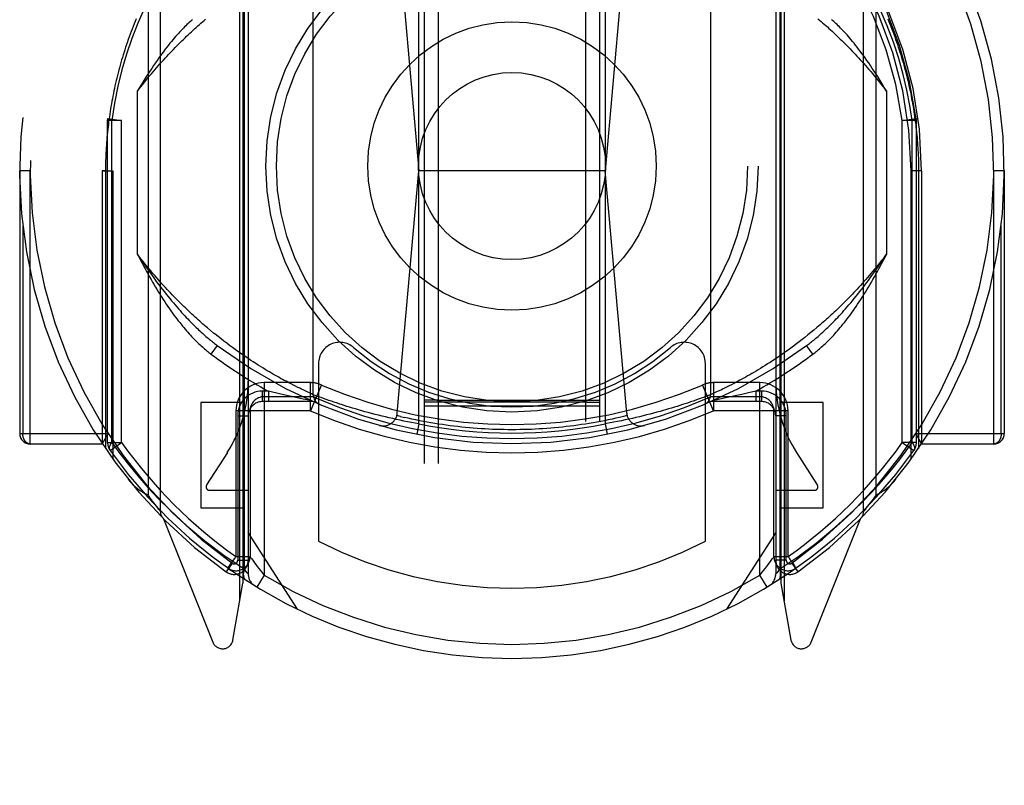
# Model space of a CAD drawing. Header units: inches. Extents: x 0 to 253, y 0 to 164.
# Tile 26 of 97: x 81.43 to 82.83, y 49.44 to 50.53. Entities that reach past the tile are written whole.
import ezdxf

# ---------------------------------------------------------------- set-up
doc = ezdxf.new("R2010")
doc.units = ezdxf.units.IN
doc.header["$LTSCALE"] = 13.939812
doc.header["$MEASUREMENT"] = 0
doc.linetypes.add('HIDDEN', pattern=[0.2, 0.1, -0.1])
doc.layers.add('RIGHTHAND_DOOR_ASSEMBLY', color=7, linetype='CONTINUOUS')

msp = doc.modelspace()

# ---------------------------------------------------------------- linework, layer by layer
at = {"layer": 'RIGHTHAND_DOOR_ASSEMBLY', "color": 8, "linetype": 'HIDDEN'}
for p, q in [((82.0038, 79.1721), (82.0038, 47.1704)), ((82.0238, 79.1722), (82.0238, 47.1704)), ((82.2338, 47.1704), (82.2338, 79.1722)), ((82.2538, 47.1704), (82.2538, 79.1721)), ((81.6288, 50.7982), (81.6288, 49.8307)), ((82.6288, 49.8307), (82.6288, 50.7982)), ((81.6113, 50.7751), (81.6113, 49.8538)), ((82.6464, 49.8538), (82.6464, 50.7751)), ((81.7419, 49.7033), (81.7419, 50.7367)), ((81.7463, 50.7444), (81.7463, 49.7282)), ((81.7538, 50.7445), (81.7538, 49.7415)), ((82.5038, 50.7445), (82.5038, 49.7415)), ((82.5113, 50.7444), (82.5113, 49.7282)), ((82.5157, 50.7367), (82.5157, 49.7033)), ((81.748, 50.7346), (81.748, 49.7488)), ((82.5097, 50.7347), (82.5097, 49.7487)), ((81.9963, 49.9549), (81.9963, 50.669)), ((82.2613, 50.669), (82.2613, 49.9549)), ((81.9662, 50.6537), (81.9963, 50.3144)), ((82.2915, 50.6537), (82.2613, 50.3144)), ((81.8463, 49.9963), (81.8463, 50.6275)), ((82.4113, 50.6275), (82.4113, 49.9963)), ((81.5963, 50.196), (81.5963, 50.4278)), ((82.6613, 50.4278), (82.6613, 50.196)), ((81.5538, 50.3861), (81.554, 50.3888)), ((81.5738, 50.3861), (81.5538, 50.3861)), ((81.5538, 49.9285), (81.5538, 50.3861)), ((81.554, 50.3888), (81.5738, 50.3861)), ((81.5597, 49.9285), (81.5597, 50.3861)), ((81.5738, 49.9285), (81.5738, 50.3862)), ((82.6838, 50.3861), (82.7036, 50.3888)), ((82.7038, 50.3861), (82.6838, 50.3861)), ((82.6838, 49.9285), (82.6838, 50.3861)), ((82.698, 49.9285), (82.698, 50.3862)), ((82.7038, 50.3861), (82.7036, 50.3888)), ((82.7038, 49.9285), (82.7038, 50.3861)), ((81.4438, 50.3144), (81.4288, 50.3144)), ((81.4288, 50.3144), (81.4288, 49.9412)), ((81.4438, 49.9262), (81.4438, 50.3144)), ((81.5463, 50.3144), (81.5613, 50.3144)), ((81.5507, 50.3144), (81.5463, 50.3144)), ((81.5463, 50.3144), (81.5463, 49.9262)), ((81.5507, 50.3144), (81.5507, 49.9197)), ((81.5613, 50.3144), (81.5613, 49.9046)), ((81.9657, 49.9703), (81.9963, 50.3144)), ((82.2613, 50.3144), (81.9963, 50.3144)), ((82.2919, 49.9703), (82.2613, 50.3144)), ((82.7113, 50.3144), (82.6963, 50.3144)), ((82.6963, 49.9046), (82.6963, 50.3144)), ((82.7113, 50.3144), (82.7069, 50.3144)), ((82.7069, 50.3144), (82.7069, 49.9197)), ((82.7113, 50.3144), (82.7113, 49.9262)), ((82.8288, 50.3144), (82.8138, 50.3144)), ((82.8138, 49.9262), (82.8138, 50.3144)), ((82.8288, 50.3144), (82.8288, 49.9412)), ((81.4332, 50.2361), (81.4332, 49.9412)), ((82.8244, 49.9412), (82.8244, 50.2361)), ((81.7046, 50.084), (81.7003, 50.0876)), ((81.7151, 50.0757), (81.7109, 50.079)), ((82.5496, 50.0813), (82.5454, 50.0779)), ((82.5538, 50.0847), (82.5496, 50.0813)), ((82.5581, 50.0882), (82.5538, 50.0847)), ((82.5624, 50.0918), (82.5581, 50.0882)), ((81.7098, 50.0662), (81.7008, 50.0542)), ((81.7192, 50.0725), (81.7151, 50.0757)), ((81.7233, 50.0694), (81.7192, 50.0725)), ((81.7273, 50.0664), (81.7233, 50.0694)), ((81.7312, 50.0635), (81.7273, 50.0664)), ((82.5292, 50.0655), (82.5253, 50.0626)), ((82.5332, 50.0685), (82.5292, 50.0655)), ((82.5372, 50.0715), (82.5332, 50.0685)), ((82.5413, 50.0747), (82.5372, 50.0715)), ((82.5454, 50.0779), (82.5413, 50.0747)), ((82.5568, 50.0542), (82.5478, 50.0662)), ((81.7351, 50.0606), (81.7312, 50.0635)), ((81.739, 50.0579), (81.7351, 50.0606)), ((81.7428, 50.0552), (81.739, 50.0579)), ((81.7465, 50.0526), (81.7428, 50.0552)), ((81.7502, 50.0501), (81.7465, 50.0526)), ((81.7539, 50.0476), (81.7502, 50.0501)), ((82.5101, 50.0518), (82.5064, 50.0493)), ((82.5138, 50.0544), (82.5101, 50.0518)), ((82.5176, 50.0571), (82.5138, 50.0544)), ((82.5214, 50.0598), (82.5176, 50.0571)), ((82.5253, 50.0626), (82.5214, 50.0598)), ((81.7574, 50.0452), (81.7539, 50.0476)), ((81.761, 50.0429), (81.7574, 50.0452)), ((81.7644, 50.0407), (81.761, 50.0429)), ((81.7678, 50.0385), (81.7644, 50.0407)), ((81.7712, 50.0364), (81.7678, 50.0385)), ((81.7745, 50.0344), (81.7712, 50.0364)), ((81.8538, 50.0408), (81.8538, 49.7882)), ((82.4038, 49.7882), (82.4038, 50.0408)), ((82.4889, 50.0379), (82.4855, 50.0358)), ((82.4922, 50.0401), (82.4889, 50.0379)), ((82.4957, 50.0423), (82.4922, 50.0401)), ((82.4992, 50.0446), (82.4957, 50.0423)), ((82.5028, 50.0469), (82.4992, 50.0446)), ((82.5064, 50.0493), (82.5028, 50.0469)), ((81.7777, 50.0324), (81.7745, 50.0344)), ((81.7808, 50.0305), (81.7777, 50.0324)), ((81.7839, 50.0287), (81.7808, 50.0305)), ((81.787, 50.0269), (81.7839, 50.0287)), ((81.7899, 50.0252), (81.787, 50.0269)), ((81.7971, 50.0211), (81.7943, 50.0227)), ((82.4639, 50.023), (82.4611, 50.0214)), ((82.4668, 50.0247), (82.4639, 50.023)), ((82.4698, 50.0264), (82.4668, 50.0247)), ((82.4728, 50.0281), (82.4698, 50.0264)), ((82.4759, 50.03), (82.4728, 50.0281)), ((82.479, 50.0319), (82.4759, 50.03)), ((82.4823, 50.0338), (82.479, 50.0319)), ((82.4855, 50.0358), (82.4823, 50.0338)), ((81.8421, 50.0135), (81.7763, 50.0135)), ((81.7763, 50.0135), (81.7763, 49.7399)), ((81.7998, 50.0196), (81.7971, 50.0211)), ((81.8025, 50.0181), (81.7998, 50.0196)), ((81.8051, 50.0167), (81.8025, 50.0181)), ((81.8076, 50.0154), (81.8051, 50.0167)), ((81.8113, 50.0134), (81.8076, 50.0154)), ((81.8147, 50.0116), (81.8113, 50.0134)), ((81.8181, 50.0099), (81.8147, 50.0116)), ((81.8212, 50.0083), (81.8181, 50.0099)), ((81.8242, 50.0068), (81.8212, 50.0083)), ((81.8421, 49.9735), (81.8421, 50.0135)), ((81.8581, 50.0102), (81.8421, 49.9735)), ((82.4155, 49.9735), (82.3996, 50.0102)), ((82.4813, 50.0135), (82.4155, 50.0135)), ((82.4155, 50.0135), (82.4155, 49.9735)), ((82.4378, 50.009), (82.4347, 50.0074)), ((82.441, 50.0106), (82.4378, 50.009)), ((82.4444, 50.0124), (82.441, 50.0106)), ((82.448, 50.0143), (82.4444, 50.0124)), ((82.4505, 50.0156), (82.448, 50.0143)), ((82.453, 50.017), (82.4505, 50.0156)), ((82.4557, 50.0184), (82.453, 50.017)), ((82.4583, 50.0199), (82.4557, 50.0184)), ((82.4611, 50.0214), (82.4583, 50.0199)), ((82.4813, 49.7399), (82.4813, 50.0135)), ((81.7824, 50.0015), (81.7738, 50.0015)), ((81.7738, 50.0015), (81.7738, 49.9865)), ((81.7866, 50.0005), (81.7824, 50.0015)), ((81.7824, 50.0015), (81.7824, 49.9865)), ((81.7965, 49.9981), (81.7866, 50.0005)), ((81.8062, 49.9959), (81.7965, 49.9981)), ((81.8151, 49.9939), (81.8062, 49.9959)), ((81.827, 50.0054), (81.8242, 50.0068)), ((81.8296, 50.0041), (81.827, 50.0054)), ((81.8328, 50.0026), (81.8296, 50.0041)), ((81.8357, 50.0012), (81.8328, 50.0026)), ((81.8383, 50), (81.8357, 50.0012)), ((81.841, 49.9988), (81.8383, 50)), ((81.8438, 49.9975), (81.841, 49.9988)), ((81.8463, 49.9963), (81.8438, 49.9975)), ((81.8464, 49.9963), (81.8463, 49.9963)), ((81.8463, 49.9963), (81.8463, 49.9963)), ((81.8466, 49.9962), (81.8464, 49.9963)), ((81.8538, 49.9935), (81.8501, 49.9949)), ((82.4079, 49.995), (82.4044, 49.9937)), ((82.4112, 49.9963), (82.4079, 49.995)), ((82.4113, 49.9963), (82.4112, 49.9963)), ((82.4122, 49.9967), (82.4114, 49.9964)), ((82.415, 49.998), (82.4122, 49.9967)), ((82.4178, 49.9993), (82.415, 49.998)), ((82.4207, 50.0007), (82.4178, 49.9993)), ((82.4235, 50.002), (82.4207, 50.0007)), ((82.4266, 50.0034), (82.4235, 50.002)), ((82.4291, 50.0047), (82.4266, 50.0034)), ((82.4318, 50.006), (82.4291, 50.0047)), ((82.4347, 50.0074), (82.4318, 50.006)), ((82.4463, 49.9947), (82.4373, 49.9927)), ((82.4555, 49.9968), (82.4463, 49.9947)), ((82.4653, 49.9991), (82.4555, 49.9968)), ((82.4753, 50.0015), (82.4653, 49.9991)), ((82.4838, 50.0015), (82.4753, 50.0015)), ((82.4753, 50.0015), (82.4753, 49.9865)), ((82.4838, 50.0015), (82.4838, 49.9865)), ((81.7463, 49.9854), (81.6863, 49.9854)), ((81.6863, 49.9854), (81.6863, 49.8354)), ((81.8463, 49.9865), (81.7738, 49.9865)), ((81.8421, 49.9935), (81.7763, 49.9935)), ((81.8235, 49.992), (81.8151, 49.9939)), ((81.832, 49.9902), (81.8235, 49.992)), ((81.8403, 49.9884), (81.832, 49.9902)), ((81.841, 49.9883), (81.8403, 49.9884)), ((81.8413, 49.9882), (81.841, 49.9883)), ((81.8421, 49.988), (81.8413, 49.9882)), ((81.8422, 49.988), (81.8421, 49.988)), ((81.8428, 49.9879), (81.8422, 49.988)), ((81.8431, 49.9878), (81.8429, 49.9879)), ((81.8433, 49.9878), (81.8432, 49.9878)), ((81.8434, 49.9878), (81.8433, 49.9878)), ((81.8434, 49.9878), (81.8434, 49.9878)), ((81.8573, 49.9922), (81.8538, 49.9935)), ((81.8608, 49.991), (81.8573, 49.9922)), ((81.8648, 49.9895), (81.8608, 49.991)), ((81.8683, 49.9883), (81.8648, 49.9895)), ((81.8721, 49.987), (81.8683, 49.9883)), ((81.8761, 49.9856), (81.8721, 49.987)), ((81.8805, 49.9841), (81.8761, 49.9856)), ((81.884, 49.983), (81.8805, 49.9841)), ((81.8864, 49.9822), (81.884, 49.983)), ((81.8901, 49.981), (81.8864, 49.9822)), ((81.8939, 49.9798), (81.8901, 49.981)), ((82.0038, 49.9804), (82.0238, 49.9804)), ((82.0057, 49.9886), (82.0045, 49.9885)), ((82.0097, 49.9886), (82.0057, 49.9886)), ((82.0097, 49.9855), (82.0057, 49.9855)), ((82.0221, 49.9855), (82.0097, 49.9855)), ((82.2356, 49.9855), (82.0221, 49.9855)), ((82.0238, 49.9886), (82.2338, 49.9886)), ((82.0238, 49.9804), (82.2338, 49.9804)), ((82.2338, 49.9886), (82.2467, 49.9886)), ((82.2338, 49.9804), (82.2538, 49.9804)), ((82.2356, 49.9855), (82.248, 49.9855)), ((82.2467, 49.9886), (82.2511, 49.9886)), ((82.248, 49.9855), (82.252, 49.9855)), ((82.252, 49.9855), (82.2531, 49.9855)), ((82.3676, 49.981), (82.3637, 49.9798)), ((82.3713, 49.9822), (82.3676, 49.981)), ((82.3748, 49.9834), (82.3713, 49.9822)), ((82.3783, 49.9845), (82.3748, 49.9834)), ((82.3826, 49.986), (82.3783, 49.9845)), ((82.3866, 49.9873), (82.3826, 49.986)), ((82.3903, 49.9886), (82.3866, 49.9873)), ((82.3937, 49.9898), (82.3903, 49.9886)), ((82.3976, 49.9912), (82.3937, 49.9898)), ((82.401, 49.9925), (82.3976, 49.9912)), ((82.4044, 49.9937), (82.401, 49.9925)), ((82.4838, 49.9865), (82.4113, 49.9865)), ((82.4144, 49.9878), (82.4143, 49.9878)), ((82.4145, 49.9878), (82.4144, 49.9878)), ((82.4146, 49.9878), (82.4145, 49.9878)), ((82.4204, 49.9891), (82.4147, 49.9879)), ((82.4813, 49.9935), (82.4155, 49.9935)), ((82.4288, 49.9908), (82.4204, 49.9891)), ((82.4373, 49.9927), (82.4288, 49.9908)), ((82.5713, 49.9854), (82.5113, 49.9854)), ((82.5713, 49.8354), (82.5713, 49.9854)), ((81.8421, 49.9735), (81.7363, 49.9735)), ((81.7363, 49.9735), (81.7363, 49.7661)), ((81.7388, 49.9665), (81.7538, 49.9665)), ((81.7388, 49.9665), (81.7388, 49.7609)), ((81.7563, 49.9735), (81.7563, 49.7661)), ((81.8979, 49.9786), (81.8939, 49.9798)), ((81.9021, 49.9773), (81.8979, 49.9786)), ((81.9063, 49.9761), (81.9021, 49.9773)), ((81.9107, 49.9748), (81.9063, 49.9761)), ((81.9152, 49.9735), (81.9107, 49.9748)), ((81.9198, 49.9722), (81.9152, 49.9735)), ((81.9245, 49.9709), (81.9198, 49.9722)), ((81.9292, 49.9696), (81.9245, 49.9709)), ((81.9341, 49.9684), (81.9292, 49.9696)), ((81.9391, 49.9671), (81.9341, 49.9684)), ((81.9441, 49.9659), (81.9391, 49.9671)), ((81.9704, 49.9653), (81.9651, 49.9666)), ((82.3153, 49.9663), (82.3102, 49.9651)), ((82.3203, 49.9675), (82.3153, 49.9663)), ((82.3252, 49.9688), (82.3203, 49.9675)), ((82.33, 49.9701), (82.3252, 49.9688)), ((82.3348, 49.9714), (82.33, 49.9701)), ((82.3394, 49.9726), (82.3348, 49.9714)), ((82.344, 49.9739), (82.3394, 49.9726)), ((82.347, 49.9748), (82.344, 49.9739)), ((82.3513, 49.9761), (82.347, 49.9748)), ((82.3556, 49.9773), (82.3513, 49.9761)), ((82.3597, 49.9786), (82.3556, 49.9773)), ((82.3637, 49.9798), (82.3597, 49.9786)), ((82.5213, 49.9735), (82.4154, 49.9735)), ((82.5013, 49.7661), (82.5013, 49.9735)), ((82.5188, 49.9665), (82.5038, 49.9665)), ((82.5188, 49.7609), (82.5188, 49.9665)), ((82.5213, 49.7661), (82.5213, 49.9735)), ((81.9491, 49.9647), (81.9441, 49.9659)), ((81.9543, 49.9635), (81.9491, 49.9647)), ((81.9594, 49.9623), (81.9543, 49.9635)), ((81.9646, 49.9611), (81.9594, 49.9623)), ((81.9699, 49.96), (81.9646, 49.9611)), ((81.9751, 49.9589), (81.9699, 49.96)), ((81.9704, 49.9653), (81.9758, 49.964)), ((81.9804, 49.9579), (81.9751, 49.9589)), ((81.9857, 49.9568), (81.9804, 49.9579)), ((81.991, 49.9558), (81.9857, 49.9568)), ((81.9963, 49.9549), (81.991, 49.9558)), ((81.9963, 49.9549), (81.9934, 49.9402)), ((82.2613, 49.9549), (82.2642, 49.9402)), ((82.2737, 49.9572), (82.2684, 49.9562)), ((82.279, 49.9582), (82.2737, 49.9572)), ((82.2843, 49.9593), (82.279, 49.9582)), ((82.2895, 49.9604), (82.2843, 49.9593)), ((82.2948, 49.9615), (82.2895, 49.9604)), ((82.3, 49.9627), (82.2948, 49.9615)), ((82.3051, 49.9639), (82.3, 49.9627)), ((82.3102, 49.9651), (82.3051, 49.9639)), ((81.4288, 49.9412), (81.5544, 49.9412)), ((81.5463, 49.9262), (81.5544, 49.9412)), ((82.7032, 49.9412), (82.8288, 49.9412)), ((82.7032, 49.9412), (82.7113, 49.9262)), ((81.5463, 49.9262), (81.4438, 49.9262)), ((81.5538, 49.9285), (81.5738, 49.9285)), ((81.5575, 49.917), (81.5738, 49.9285)), ((82.7038, 49.9285), (82.6838, 49.9285)), ((82.6838, 49.9285), (82.7001, 49.917)), ((82.8138, 49.9262), (82.7113, 49.9262)), ((81.7241, 49.914), (81.6946, 49.8681)), ((82.563, 49.8681), (82.5336, 49.914)), ((81.6988, 49.8604), (81.7538, 49.8604)), ((82.5038, 49.8604), (82.5588, 49.8604)), ((81.6158, 49.8476), (81.6139, 49.8502)), ((81.6176, 49.8452), (81.6158, 49.8476)), ((81.6196, 49.8425), (81.6176, 49.8452)), ((81.6214, 49.8402), (81.6196, 49.8425)), ((81.6233, 49.8378), (81.6214, 49.8402)), ((82.6364, 49.8403), (82.6344, 49.8378)), ((82.6382, 49.8428), (82.6364, 49.8403)), ((82.6403, 49.8456), (82.6382, 49.8428)), ((82.6422, 49.848), (82.6403, 49.8456)), ((82.6442, 49.8508), (82.6422, 49.848)), ((82.6464, 49.8538), (82.6442, 49.8508)), ((81.6251, 49.8355), (81.6233, 49.8378)), ((81.6268, 49.8332), (81.6251, 49.8355)), ((81.6285, 49.8311), (81.6268, 49.8332)), ((81.6287, 49.8308), (81.6285, 49.8311)), ((81.6288, 49.8308), (81.6287, 49.8308)), ((81.6863, 49.8354), (81.7463, 49.8354)), ((82.5113, 49.8354), (82.5713, 49.8354)), ((82.6289, 49.8308), (82.6288, 49.8307)), ((82.6291, 49.831), (82.6289, 49.8308)), ((82.6289, 49.8308), (82.6289, 49.8308)), ((82.6308, 49.8331), (82.6291, 49.831)), ((82.6326, 49.8355), (82.6308, 49.8331)), ((82.6344, 49.8378), (82.6326, 49.8355)), ((81.6332, 49.8201), (81.7034, 49.6446)), ((82.5542, 49.6446), (82.6244, 49.8201)), ((81.8238, 49.6914), (81.7538, 49.8004)), ((82.5038, 49.8004), (82.4338, 49.6914)), ((81.7309, 49.7569), (81.7222, 49.7446)), ((81.7259, 49.7514), (81.7329, 49.7613)), ((81.7363, 49.7661), (81.7563, 49.7661)), ((81.7388, 49.7609), (81.7538, 49.7609)), ((81.7587, 49.7628), (81.7611, 49.7595)), ((82.5013, 49.7661), (82.5213, 49.7661)), ((82.5188, 49.7609), (82.5038, 49.7609)), ((82.5267, 49.7569), (82.5354, 49.7446)), ((81.7248, 49.7498), (81.7293, 49.7466)), ((81.7506, 49.7455), (81.748, 49.7488)), ((81.7524, 49.7432), (81.7506, 49.7455)), ((81.7535, 49.7419), (81.7524, 49.7432)), ((82.4813, 49.7399), (82.4864, 49.7462)), ((82.5071, 49.7455), (82.5052, 49.7432)), ((82.5097, 49.7488), (82.5071, 49.7455)), ((82.5322, 49.7493), (82.5326, 49.7496)), ((82.5326, 49.7496), (82.5329, 49.7498)), ((82.5326, 49.7496), (82.5329, 49.7498)), ((81.7321, 49.6476), (81.7463, 49.7282)), ((81.7763, 49.7399), (81.766, 49.7228)), ((82.4917, 49.7228), (82.4813, 49.7399)), ((82.5113, 49.7282), (82.5255, 49.6476))]:
    msp.add_line(p, q, dxfattribs=at)
for points in [[(81.6166, 50.5675), (81.6062, 50.5459), (81.5967, 50.5243), (81.5883, 50.5026), (81.5809, 50.4806), (81.5742, 50.4581), (81.5685, 50.435), (81.5636, 50.411), (81.5597, 50.3861)], [(82.698, 50.3862), (82.6947, 50.4076), (82.6904, 50.4294), (82.6851, 50.4516), (82.6788, 50.4743), (82.6712, 50.4973), (82.6624, 50.5206), (82.6524, 50.544), (82.641, 50.5675)], [(81.5946, 50.5308), (81.5931, 50.5271), (81.5916, 50.5235), (81.5902, 50.5198), (81.5887, 50.5162), (81.5873, 50.5125), (81.586, 50.5088), (81.5846, 50.5052), (81.5833, 50.5015), (81.582, 50.4978), (81.5808, 50.4942), (81.5795, 50.4905), (81.5783, 50.4868), (81.5772, 50.4832), (81.576, 50.4795), (81.5749, 50.4758), (81.5738, 50.4722), (81.5727, 50.4685), (81.5717, 50.4648), (81.5707, 50.4612), (81.5697, 50.4575), (81.5687, 50.4538), (81.5678, 50.4502), (81.5669, 50.4465), (81.566, 50.4428), (81.5652, 50.4392), (81.5643, 50.4355), (81.5635, 50.4318), (81.5627, 50.4282), (81.562, 50.4245), (81.5613, 50.4208), (81.5606, 50.4171), (81.5599, 50.4135), (81.5592, 50.4098), (81.5586, 50.4061), (81.558, 50.4025), (81.5574, 50.3988), (81.5568, 50.3951), (81.5563, 50.3915), (81.5558, 50.3878), (81.5553, 50.3841), (81.5549, 50.3805), (81.5544, 50.3768), (81.554, 50.3732), (81.5536, 50.3695), (81.5533, 50.3658), (81.5529, 50.3621), (81.5526, 50.3585), (81.5523, 50.3548), (81.5521, 50.3511), (81.5518, 50.3475), (81.5516, 50.3438), (81.5514, 50.3401), (81.5512, 50.3365), (81.5511, 50.3328), (81.551, 50.3291), (81.5509, 50.3254), (81.5508, 50.3218), (81.5507, 50.3181), (81.5507, 50.3144)], [(81.5963, 50.4278), (81.5988, 50.4311), (81.6013, 50.4342), (81.6038, 50.4374), (81.6062, 50.4405), (81.6087, 50.4436), (81.6112, 50.4466), (81.6136, 50.4496), (81.6161, 50.4525), (81.6186, 50.4554), (81.621, 50.4583), (81.6234, 50.4611), (81.6259, 50.4639), (81.6283, 50.4666), (81.6307, 50.4694), (81.6331, 50.472), (81.6356, 50.4747), (81.638, 50.4773), (81.6404, 50.4798), (81.6427, 50.4824), (81.6451, 50.4849), (81.6475, 50.4873), (81.6499, 50.4898), (81.6522, 50.4922), (81.6546, 50.4945), (81.6569, 50.4969), (81.6592, 50.4992), (81.6616, 50.5014), (81.6639, 50.5037), (81.6662, 50.5059), (81.6685, 50.5081), (81.6708, 50.5102), (81.673, 50.5123), (81.6753, 50.5144), (81.6776, 50.5165), (81.6798, 50.5185), (81.682, 50.5205), (81.6843, 50.5225), (81.6865, 50.5245), (81.6887, 50.5264), (81.6909, 50.5283), (81.6931, 50.5302)], [(81.6745, 50.5294), (81.673, 50.5282), (81.6715, 50.5268), (81.6699, 50.5254), (81.6683, 50.524), (81.6667, 50.5224), (81.665, 50.5208), (81.6633, 50.5192), (81.6616, 50.5174), (81.6599, 50.5156), (81.6581, 50.5138), (81.6562, 50.5118), (81.6544, 50.5098), (81.6525, 50.5077), (81.6505, 50.5055), (81.6486, 50.5032), (81.6466, 50.5009), (81.6445, 50.4984), (81.6424, 50.4959), (81.6403, 50.4932), (81.6381, 50.4905), (81.6359, 50.4876), (81.6337, 50.4847), (81.6314, 50.4816), (81.629, 50.4784), (81.6266, 50.4751), (81.6242, 50.4716), (81.6217, 50.468), (81.6191, 50.4642), (81.6165, 50.4603), (81.6139, 50.4563), (81.6111, 50.452), (81.6083, 50.4476), (81.6054, 50.443), (81.6025, 50.4382), (81.5994, 50.4331), (81.5963, 50.4278)], [(82.5638, 50.5308), (82.566, 50.529), (82.5682, 50.5271), (82.5704, 50.5251), (82.5727, 50.5232), (82.5749, 50.5212), (82.5772, 50.5192), (82.5794, 50.5171), (82.5817, 50.5151), (82.584, 50.513), (82.5862, 50.5108), (82.5885, 50.5087), (82.5908, 50.5065), (82.5932, 50.5043), (82.5955, 50.502), (82.5978, 50.4997), (82.6002, 50.4974), (82.6025, 50.4951), (82.6049, 50.4927), (82.6073, 50.4903), (82.6097, 50.4879), (82.612, 50.4854), (82.6144, 50.4829), (82.6169, 50.4803), (82.6193, 50.4777), (82.6217, 50.4751), (82.6241, 50.4724), (82.6266, 50.4697), (82.629, 50.467), (82.6315, 50.4642), (82.6339, 50.4614), (82.6364, 50.4586), (82.6389, 50.4557), (82.6413, 50.4528), (82.6438, 50.4498), (82.6463, 50.4468), (82.6488, 50.4437), (82.6513, 50.4406), (82.6538, 50.4375), (82.6563, 50.4343), (82.6588, 50.4311), (82.6613, 50.4278)], [(82.6613, 50.4278), (82.6582, 50.4331), (82.6552, 50.4381), (82.6522, 50.443), (82.6493, 50.4476), (82.6465, 50.452), (82.6438, 50.4562), (82.6411, 50.4603), (82.6385, 50.4642), (82.636, 50.468), (82.6335, 50.4716), (82.631, 50.475), (82.6286, 50.4784), (82.6263, 50.4816), (82.624, 50.4846), (82.6217, 50.4876), (82.6195, 50.4905), (82.6174, 50.4932), (82.6152, 50.4959), (82.6131, 50.4984), (82.6111, 50.5009), (82.6091, 50.5032), (82.6071, 50.5055), (82.6052, 50.5077), (82.6033, 50.5098), (82.6014, 50.5118), (82.5996, 50.5138), (82.5978, 50.5156), (82.596, 50.5174), (82.5943, 50.5192), (82.5926, 50.5208), (82.591, 50.5224), (82.5894, 50.5239), (82.5878, 50.5254), (82.5862, 50.5268), (82.5847, 50.5282), (82.5832, 50.5294)], [(82.663, 50.5308), (82.6645, 50.5271), (82.666, 50.5235), (82.6675, 50.5198), (82.6689, 50.5162), (82.6703, 50.5125), (82.6717, 50.5088), (82.673, 50.5052), (82.6743, 50.5015), (82.6756, 50.4978), (82.6769, 50.4942), (82.6781, 50.4905), (82.6793, 50.4868), (82.6805, 50.4832), (82.6816, 50.4795), (82.6828, 50.4758), (82.6838, 50.4722), (82.6849, 50.4685), (82.686, 50.4648), (82.687, 50.4612), (82.688, 50.4575), (82.6889, 50.4538), (82.6898, 50.4502), (82.6908, 50.4465), (82.6916, 50.4428), (82.6925, 50.4392), (82.6933, 50.4355), (82.6941, 50.4318), (82.6949, 50.4282), (82.6957, 50.4245), (82.6964, 50.4208), (82.6971, 50.4171), (82.6978, 50.4135), (82.6984, 50.4098), (82.6991, 50.4061), (82.6997, 50.4025), (82.7002, 50.3988), (82.7008, 50.3951), (82.7013, 50.3915), (82.7018, 50.3878), (82.7023, 50.3841), (82.7028, 50.3805), (82.7032, 50.3768), (82.7036, 50.3732), (82.704, 50.3695), (82.7044, 50.3658), (82.7047, 50.3621), (82.705, 50.3585), (82.7053, 50.3548), (82.7056, 50.3511), (82.7058, 50.3475), (82.706, 50.3438), (82.7062, 50.3401), (82.7064, 50.3365), (82.7066, 50.3328), (82.7067, 50.3291), (82.7068, 50.3254), (82.7069, 50.3218), (82.7069, 50.3181), (82.7069, 50.3144)], [(81.5597, 50.3861), (81.558, 50.3866), (81.5565, 50.3871), (81.5554, 50.3875), (81.5546, 50.388), (81.5541, 50.3884), (81.554, 50.3888)], [(82.7036, 50.3888), (82.7035, 50.3884), (82.703, 50.388), (82.7022, 50.3875), (82.7011, 50.3871), (82.6997, 50.3866), (82.698, 50.3861)], [(81.7003, 50.0876), (81.696, 50.0912), (81.6938, 50.093), (81.6916, 50.0949), (81.6894, 50.0968), (81.6872, 50.0987), (81.685, 50.1007), (81.6827, 50.1027), (81.6805, 50.1047), (81.6782, 50.1067), (81.676, 50.1088), (81.6737, 50.1109), (81.6714, 50.113), (81.6691, 50.1152), (81.6668, 50.1174), (81.6645, 50.1196), (81.6622, 50.1218), (81.6598, 50.1241), (81.6575, 50.1264), (81.6551, 50.1288), (81.6528, 50.1312), (81.6504, 50.1336), (81.648, 50.136), (81.6456, 50.1385), (81.6432, 50.141), (81.6408, 50.1436), (81.6384, 50.1461), (81.636, 50.1488), (81.6335, 50.1514), (81.6311, 50.1541), (81.6286, 50.1569), (81.6262, 50.1596), (81.6237, 50.1624), (81.6213, 50.1653), (81.6188, 50.1682), (81.6163, 50.1711), (81.6138, 50.1741), (81.6113, 50.1771), (81.6088, 50.1801), (81.6064, 50.1832), (81.6039, 50.1864), (81.6013, 50.1895), (81.5988, 50.1928), (81.5963, 50.196)], [(81.5963, 50.196), (81.5989, 50.192), (81.6015, 50.1881), (81.6041, 50.1842), (81.6067, 50.1804), (81.6093, 50.1767), (81.6118, 50.173), (81.6144, 50.1694), (81.617, 50.1658), (81.6195, 50.1623), (81.622, 50.1589), (81.6245, 50.1555), (81.627, 50.1522), (81.6295, 50.1489), (81.632, 50.1457), (81.6345, 50.1426), (81.637, 50.1395)], [(81.5963, 50.196), (81.5985, 50.1918), (81.6006, 50.1876), (81.6028, 50.1835), (81.6049, 50.1795), (81.607, 50.1755), (81.6092, 50.1716), (81.6113, 50.1677), (81.6134, 50.1639), (81.6156, 50.1601), (81.6177, 50.1564), (81.6198, 50.1527), (81.622, 50.1492), (81.6241, 50.1456), (81.6262, 50.1421), (81.6284, 50.1387), (81.6305, 50.1353)], [(82.6613, 50.196), (82.6588, 50.1928), (82.6564, 50.1896), (82.6539, 50.1865), (82.6514, 50.1834), (82.6489, 50.1803), (82.6465, 50.1773), (82.644, 50.1743), (82.6416, 50.1714), (82.6391, 50.1685), (82.6367, 50.1656), (82.6342, 50.1628), (82.6318, 50.16), (82.6293, 50.1572), (82.6269, 50.1545), (82.6245, 50.1518), (82.6221, 50.1492), (82.6197, 50.1466), (82.6173, 50.144), (82.6149, 50.1415), (82.6125, 50.139), (82.6102, 50.1365), (82.6078, 50.1341), (82.6054, 50.1317), (82.6031, 50.1293), (82.6007, 50.127), (82.5984, 50.1247), (82.5961, 50.1224), (82.5938, 50.1202), (82.5915, 50.118), (82.5892, 50.1158), (82.5869, 50.1136), (82.5846, 50.1115), (82.5824, 50.1094), (82.5801, 50.1074), (82.5779, 50.1053), (82.5756, 50.1033), (82.5734, 50.1013), (82.5712, 50.0994), (82.569, 50.0975), (82.5668, 50.0956), (82.5646, 50.0937), (82.5624, 50.0918)], [(82.6207, 50.1395), (82.6231, 50.1426), (82.6256, 50.1457), (82.6281, 50.1489), (82.6306, 50.1522), (82.6331, 50.1555), (82.6356, 50.1589), (82.6382, 50.1623), (82.6407, 50.1658), (82.6432, 50.1694), (82.6458, 50.173), (82.6484, 50.1767), (82.6509, 50.1804), (82.6535, 50.1842), (82.6561, 50.1881), (82.6587, 50.192), (82.6613, 50.196)], [(82.6271, 50.1353), (82.6293, 50.1387), (82.6314, 50.1421), (82.6335, 50.1456), (82.6357, 50.1492), (82.6378, 50.1527), (82.6399, 50.1564), (82.6421, 50.1601), (82.6442, 50.1639), (82.6463, 50.1677), (82.6485, 50.1716), (82.6506, 50.1755), (82.6528, 50.1795), (82.6549, 50.1835), (82.657, 50.1876), (82.6592, 50.1918), (82.6613, 50.196)], [(81.6305, 50.1353), (81.6328, 50.1318), (81.6351, 50.1283), (81.6373, 50.1249), (81.6395, 50.1217), (81.6417, 50.1185), (81.6439, 50.1154), (81.646, 50.1124), (81.6481, 50.1096), (81.6502, 50.1068), (81.6522, 50.1041), (81.6543, 50.1014), (81.6563, 50.0989), (81.6583, 50.0964), (81.6602, 50.094), (81.6621, 50.0917), (81.664, 50.0894), (81.6659, 50.0873), (81.6678, 50.0851), (81.6696, 50.0831), (81.6715, 50.0811), (81.6733, 50.0792), (81.675, 50.0773), (81.6768, 50.0755), (81.6785, 50.0737), (81.6803, 50.072), (81.682, 50.0703), (81.6836, 50.0687), (81.6853, 50.0672), (81.6869, 50.0657), (81.6886, 50.0642), (81.6902, 50.0628), (81.6917, 50.0615), (81.6933, 50.0601), (81.6949, 50.0589), (81.6964, 50.0576), (81.6979, 50.0564), (81.6994, 50.0553), (81.7008, 50.0542)], [(81.637, 50.1395), (81.6396, 50.1362), (81.6422, 50.133), (81.6448, 50.1299), (81.6473, 50.127), (81.6497, 50.1241), (81.6521, 50.1213), (81.6545, 50.1186), (81.6568, 50.116), (81.6591, 50.1134), (81.6613, 50.111), (81.6635, 50.1086), (81.6657, 50.1063), (81.6678, 50.1041), (81.6699, 50.102), (81.6719, 50.0999), (81.6739, 50.0978), (81.6758, 50.0959), (81.6778, 50.094), (81.6797, 50.0921), (81.6815, 50.0904), (81.6833, 50.0886), (81.6851, 50.087), (81.6869, 50.0853), (81.6886, 50.0838), (81.6903, 50.0822), (81.692, 50.0807), (81.6936, 50.0793), (81.6952, 50.0779), (81.6968, 50.0766), (81.6984, 50.0753), (81.6999, 50.074), (81.7014, 50.0728), (81.7029, 50.0716), (81.7043, 50.0704), (81.7057, 50.0693), (81.7071, 50.0682), (81.7085, 50.0672), (81.7098, 50.0662)], [(82.5478, 50.0662), (82.5492, 50.0672), (82.5505, 50.0682), (82.5519, 50.0693), (82.5533, 50.0704), (82.5548, 50.0716), (82.5563, 50.0728), (82.5578, 50.074), (82.5593, 50.0753), (82.5608, 50.0766), (82.5624, 50.0779), (82.564, 50.0793), (82.5657, 50.0807), (82.5673, 50.0822), (82.569, 50.0838), (82.5708, 50.0853), (82.5725, 50.087), (82.5743, 50.0886), (82.5761, 50.0904), (82.578, 50.0921), (82.5799, 50.094), (82.5818, 50.0959), (82.5838, 50.0978), (82.5858, 50.0999), (82.5878, 50.102), (82.5899, 50.1041), (82.592, 50.1063), (82.5941, 50.1086), (82.5963, 50.111), (82.5986, 50.1134), (82.6008, 50.116), (82.6032, 50.1186), (82.6055, 50.1213), (82.6079, 50.1241), (82.6104, 50.127), (82.6129, 50.1299), (82.6154, 50.133), (82.618, 50.1362), (82.6207, 50.1395)], [(82.5568, 50.0542), (82.5583, 50.0553), (82.5598, 50.0564), (82.5613, 50.0576), (82.5628, 50.0589), (82.5643, 50.0601), (82.5659, 50.0615), (82.5675, 50.0628), (82.5691, 50.0642), (82.5707, 50.0657), (82.5724, 50.0672), (82.574, 50.0687), (82.5757, 50.0703), (82.5774, 50.072), (82.5791, 50.0737), (82.5809, 50.0755), (82.5826, 50.0773), (82.5844, 50.0792), (82.5862, 50.0811), (82.588, 50.0831), (82.5899, 50.0851), (82.5917, 50.0873), (82.5936, 50.0894), (82.5955, 50.0917), (82.5974, 50.094), (82.5994, 50.0964), (82.6014, 50.0989), (82.6034, 50.1014), (82.6054, 50.1041), (82.6075, 50.1068), (82.6095, 50.1096), (82.6116, 50.1124), (82.6138, 50.1154), (82.6159, 50.1185), (82.6181, 50.1217), (82.6203, 50.1249), (82.6226, 50.1283), (82.6249, 50.1318), (82.6271, 50.1353)], [(81.7109, 50.079), (81.7067, 50.0823), (81.7046, 50.084)], [(81.7943, 50.0227), (81.7914, 50.0243), (81.7899, 50.0252)], [(81.8501, 49.9949), (81.8467, 49.9962), (81.8466, 49.9962)], [(82.4114, 49.9964), (82.4113, 49.9963), (82.4113, 49.9963)], [(81.8429, 49.9879), (81.8428, 49.9879), (81.8428, 49.9879)], [(81.8432, 49.9878), (81.8432, 49.9878), (81.8431, 49.9878)], [(82.0045, 49.9885), (82.0041, 49.9885), (82.0039, 49.9885), (82.0038, 49.9885)], [(82.0057, 49.9855), (82.0045, 49.9855), (82.0041, 49.9855), (82.0039, 49.9856), (82.0038, 49.9856)], [(82.0238, 49.9886), (82.0221, 49.9886), (82.0097, 49.9886)], [(82.2511, 49.9886), (82.2526, 49.9886), (82.2531, 49.9885), (82.2535, 49.9885), (82.2538, 49.9885), (82.2538, 49.9885)], [(82.2531, 49.9855), (82.2535, 49.9855), (82.2538, 49.9856), (82.2538, 49.9856)], [(82.4147, 49.9879), (82.4146, 49.9878), (82.4146, 49.9878)], [(82.2926, 49.9666), (82.2872, 49.9653), (82.2819, 49.964), (82.2765, 49.9628), (82.2711, 49.9616), (82.2657, 49.9605), (82.2603, 49.9594), (82.2549, 49.9584), (82.2495, 49.9574), (82.244, 49.9564), (82.2386, 49.9555), (82.2332, 49.9546), (82.2277, 49.9538), (82.2223, 49.953), (82.2168, 49.9523), (82.2113, 49.9516), (82.2058, 49.951), (82.2004, 49.9504), (82.1949, 49.9498), (82.1894, 49.9493), (82.1839, 49.9488), (82.1784, 49.9484), (82.1729, 49.948), (82.1674, 49.9477), (82.1619, 49.9474), (82.1564, 49.9471), (82.1509, 49.9469), (82.1454, 49.9468), (82.1399, 49.9467), (82.1343, 49.9466), (82.1288, 49.9466)], [(82.1288, 49.9466), (82.1233, 49.9466), (82.1178, 49.9467), (82.1123, 49.9468), (82.1068, 49.9469), (82.1013, 49.9471), (82.0958, 49.9474), (82.0903, 49.9477), (82.0848, 49.948), (82.0793, 49.9484), (82.0738, 49.9488), (82.0683, 49.9493), (82.0628, 49.9498), (82.0573, 49.9504), (82.0518, 49.951), (82.0463, 49.9516), (82.0409, 49.9523), (82.0354, 49.953), (82.0299, 49.9538), (82.0245, 49.9546), (82.019, 49.9555), (82.0136, 49.9564), (82.0082, 49.9574), (82.0028, 49.9584), (81.9973, 49.9594), (81.9919, 49.9605), (81.9865, 49.9616), (81.9812, 49.9628), (81.9758, 49.964)], [(82.2684, 49.9562), (82.2631, 49.9552), (82.2613, 49.9549)], [(81.4438, 49.9262), (81.4436, 49.9262), (81.4434, 49.9263), (81.4432, 49.9263), (81.4429, 49.9263), (81.4427, 49.9263), (81.4425, 49.9264), (81.4423, 49.9264), (81.442, 49.9265), (81.4418, 49.9265), (81.4416, 49.9266), (81.4414, 49.9266), (81.4412, 49.9267), (81.4409, 49.9268), (81.4407, 49.9269), (81.4405, 49.927), (81.4403, 49.9271), (81.4401, 49.9272), (81.4399, 49.9273), (81.4397, 49.9274), (81.4395, 49.9276), (81.4393, 49.9277), (81.4391, 49.9278), (81.4389, 49.928), (81.4387, 49.9281), (81.4385, 49.9283), (81.4383, 49.9285), (81.4381, 49.9286), (81.4379, 49.9288), (81.4377, 49.929), (81.4375, 49.9292), (81.4373, 49.9294), (81.4372, 49.9296), (81.437, 49.9298), (81.4368, 49.93), (81.4367, 49.9302), (81.4365, 49.9304), (81.4363, 49.9306), (81.4362, 49.9309), (81.436, 49.9311), (81.4359, 49.9313), (81.4357, 49.9316), (81.4356, 49.9318), (81.4354, 49.9321), (81.4353, 49.9323), (81.4352, 49.9326), (81.435, 49.9328), (81.4349, 49.9331), (81.4348, 49.9334), (81.4347, 49.9336), (81.4346, 49.9339), (81.4345, 49.9342), (81.4344, 49.9345), (81.4343, 49.9348), (81.4342, 49.9351), (81.4341, 49.9354), (81.434, 49.9356), (81.4339, 49.9359), (81.4338, 49.9362), (81.4338, 49.9365), (81.4337, 49.9368), (81.4336, 49.9372), (81.4336, 49.9375), (81.4335, 49.9378), (81.4335, 49.9381), (81.4334, 49.9384), (81.4334, 49.9387), (81.4333, 49.939), (81.4333, 49.9393), (81.4333, 49.9397), (81.4333, 49.94), (81.4332, 49.9403), (81.4332, 49.9406), (81.4332, 49.9409), (81.4332, 49.9412)], [(82.8244, 49.9412), (82.8244, 49.9409), (82.8244, 49.9406), (82.8244, 49.9403), (82.8244, 49.94), (82.8244, 49.9397), (82.8243, 49.9393), (82.8243, 49.939), (82.8243, 49.9387), (82.8242, 49.9384), (82.8242, 49.9381), (82.8241, 49.9378), (82.8241, 49.9375), (82.824, 49.9372), (82.824, 49.9368), (82.8239, 49.9365), (82.8238, 49.9362), (82.8237, 49.9359), (82.8237, 49.9356), (82.8236, 49.9354), (82.8235, 49.9351), (82.8234, 49.9348), (82.8233, 49.9345), (82.8232, 49.9342), (82.8231, 49.9339), (82.823, 49.9336), (82.8229, 49.9334), (82.8227, 49.9331), (82.8226, 49.9328), (82.8225, 49.9326), (82.8224, 49.9323), (82.8222, 49.9321), (82.8221, 49.9318), (82.8219, 49.9316), (82.8218, 49.9313), (82.8216, 49.9311), (82.8215, 49.9309), (82.8213, 49.9306), (82.8212, 49.9304), (82.821, 49.9302), (82.8208, 49.93), (82.8207, 49.9298), (82.8205, 49.9296), (82.8203, 49.9294), (82.8201, 49.9292), (82.82, 49.929), (82.8198, 49.9288), (82.8196, 49.9286), (82.8194, 49.9285), (82.8192, 49.9283), (82.819, 49.9281), (82.8188, 49.928), (82.8186, 49.9278), (82.8184, 49.9277), (82.8182, 49.9276), (82.818, 49.9274), (82.8178, 49.9273), (82.8176, 49.9272), (82.8174, 49.9271), (82.8171, 49.927), (82.8169, 49.9269), (82.8167, 49.9268), (82.8165, 49.9267), (82.8163, 49.9266), (82.8161, 49.9266), (82.8158, 49.9265), (82.8156, 49.9265), (82.8154, 49.9264), (82.8152, 49.9264), (82.8149, 49.9263), (82.8147, 49.9263), (82.8145, 49.9263), (82.8143, 49.9263), (82.8141, 49.9262), (82.8138, 49.9262)], [(81.5575, 49.917), (81.5568, 49.9184), (81.5565, 49.9201), (81.5567, 49.922), (81.5573, 49.9241), (81.5583, 49.9263), (81.5597, 49.9285)], [(81.5597, 49.9285), (81.5711, 49.9129), (81.5834, 49.897), (81.5967, 49.8808), (81.611, 49.8646), (81.6263, 49.8483), (81.6426, 49.832)], [(82.615, 49.832), (82.6276, 49.8444), (82.6394, 49.8567), (82.6504, 49.8688), (82.6608, 49.8807), (82.6707, 49.8926), (82.6801, 49.9044), (82.6892, 49.9164), (82.698, 49.9285)], [(82.698, 49.9285), (82.6994, 49.9263), (82.7004, 49.9241), (82.701, 49.922), (82.7011, 49.9201), (82.7009, 49.9184), (82.7001, 49.917)], [(81.6113, 49.8538), (81.6103, 49.8542), (81.6094, 49.8546), (81.6085, 49.8551), (81.6075, 49.8555), (81.6066, 49.856), (81.6057, 49.8565), (81.6048, 49.857), (81.6039, 49.8575), (81.6031, 49.8581), (81.6022, 49.8586), (81.6013, 49.8592), (81.6005, 49.8598), (81.5996, 49.8603), (81.5988, 49.8609), (81.5979, 49.8616), (81.5971, 49.8622), (81.5963, 49.8628), (81.5954, 49.8635), (81.5946, 49.8642), (81.5938, 49.8648), (81.593, 49.8655), (81.5922, 49.8662), (81.5915, 49.867), (81.5907, 49.8677), (81.5899, 49.8684), (81.5892, 49.8692), (81.5884, 49.87), (81.5877, 49.8707), (81.587, 49.8715), (81.5862, 49.8723), (81.5855, 49.8731), (81.5848, 49.874), (81.5841, 49.8748), (81.5834, 49.8756)], [(82.6742, 49.8756), (82.6735, 49.8748), (82.6728, 49.874), (82.6721, 49.8731), (82.6714, 49.8723), (82.6707, 49.8715), (82.67, 49.8707), (82.6692, 49.87), (82.6685, 49.8692), (82.6677, 49.8684), (82.667, 49.8677), (82.6662, 49.867), (82.6654, 49.8662), (82.6646, 49.8655), (82.6638, 49.8648), (82.663, 49.8642), (82.6622, 49.8635), (82.6614, 49.8628), (82.6606, 49.8622), (82.6597, 49.8616), (82.6589, 49.8609), (82.658, 49.8603), (82.6572, 49.8598), (82.6563, 49.8592), (82.6555, 49.8586), (82.6546, 49.8581), (82.6537, 49.8575), (82.6528, 49.857), (82.6519, 49.8565), (82.651, 49.856), (82.6501, 49.8555), (82.6492, 49.8551), (82.6483, 49.8546), (82.6473, 49.8542), (82.6464, 49.8538)], [(81.6139, 49.8502), (81.6118, 49.853), (81.6113, 49.8538)], [(81.6288, 49.8307), (81.6288, 49.8307), (81.6288, 49.8308)], [(81.6426, 49.832), (81.6666, 49.8098), (81.6922, 49.7886), (81.7193, 49.7683), (81.748, 49.7488)], [(82.5097, 49.7487), (82.5352, 49.7658), (82.5613, 49.7853), (82.5879, 49.8074), (82.615, 49.832)], [(81.7329, 49.7613), (81.7346, 49.7637), (81.7363, 49.7661)], [(81.7563, 49.7661), (81.7564, 49.766), (81.7567, 49.7656), (81.7587, 49.7628)], [(81.7611, 49.7595), (81.7627, 49.7573), (81.7646, 49.7549), (81.7666, 49.7522), (81.7689, 49.7492), (81.7713, 49.7462), (81.7763, 49.7399)], [(82.4864, 49.7462), (82.4888, 49.7492), (82.491, 49.7521), (82.493, 49.7548), (82.4949, 49.7572), (82.4965, 49.7594), (82.4989, 49.7628)], [(82.4989, 49.7628), (82.4998, 49.7641), (82.501, 49.7656)], [(82.501, 49.7656), (82.5012, 49.766), (82.5013, 49.7661)], [(82.5213, 49.7661), (82.5224, 49.7647), (82.5234, 49.7632), (82.5245, 49.7617), (82.5256, 49.7601), (82.5266, 49.7586), (82.5277, 49.7571), (82.5296, 49.7545)], [(81.7248, 49.7498), (81.7249, 49.7499), (81.7251, 49.7502), (81.7254, 49.7507), (81.7259, 49.7514)], [(81.748, 49.7488), (81.7473, 49.7461), (81.7469, 49.7435), (81.7468, 49.741), (81.7471, 49.7387), (81.7477, 49.7365), (81.7486, 49.7347), (81.7498, 49.7332), (81.7513, 49.7319)], [(82.5052, 49.7432), (82.5042, 49.7419), (82.5039, 49.7416), (82.5038, 49.7415)], [(82.5063, 49.7319), (82.5078, 49.7332), (82.509, 49.7347), (82.5099, 49.7365), (82.5105, 49.7387), (82.5108, 49.741), (82.5108, 49.7435), (82.5104, 49.7461), (82.5097, 49.7488)], [(82.5296, 49.7545), (82.5304, 49.7532), (82.5312, 49.7521), (82.5319, 49.7512), (82.5324, 49.7504), (82.5328, 49.75), (82.5329, 49.7498)], [(81.7538, 49.7415), (81.7537, 49.7416), (81.7535, 49.7419)]]:
    msp.add_lwpolyline(points, dxfattribs=at)
for radius in [0.35, 0.335, 0.205, 0.133]:
    msp.add_circle((82.1288, 50.3214), radius, dxfattribs=at)
for centre, radius, start, end in [((82.1288, 50.3144), 0.7, 305.5126, 234.4874), ((82.1288, 50.3144), 0.685, 305.5126, 234.4874), ((82.1288, 50.3119), 0.5825, 0.2464, 179.7536), ((82.1288, 50.3114), 0.58, 7.6622, 172.3378), ((82.1288, 50.3119), 0.5675, 0.2497, 179.7503), ((82.1288, 50.3114), 0.56, 7.6662, 172.3273), ((81.5738, 50.3861), 0.02, 172.3378, 180), ((82.6838, 50.3861), 0.02, 0, 7.6622), ((82.1288, 50.6269), 0.7, 233.2319, 306.7681), ((81.8838, 50.0408), 0.03, 48.8739, 180), ((82.3738, 50.0408), 0.03, 0, 131.1261), ((82.1288, 50.6269), 0.715, 233.2319, 241.0183), ((82.1288, 50.3214), 0.3425, 228.8739, 311.1261), ((82.1288, 50.6269), 0.715, 298.9817, 306.7681), ((81.5658, 50.0155), 0.188, 327.3208, 360), ((81.7763, 49.9735), 0.04, 90, 180), ((81.8421, 49.9735), 0.04, 66.5329, 90), ((82.1288, 50.6339), 0.68, 246.5362, 293.464), ((82.4155, 49.9735), 0.04, 90, 113.4627), ((82.4813, 49.9735), 0.04, 0, 90), ((82.6918, 50.0155), 0.188, 180, 212.6792), ((81.7738, 49.9665), 0.035, 90, 180), ((81.8613, 49.9963), 0.015, 180, 247.0137), ((82.3963, 49.9963), 0.015, 292.9863, 360), ((82.4838, 49.9665), 0.035, 0, 90), ((81.7738, 49.9665), 0.02, 90, 180), ((81.7763, 49.9735), 0.02, 90, 180), ((81.8421, 49.9735), 0.02, 66.536, 90), ((82.1288, 50.6339), 0.7, 246.536, 293.464), ((82.4155, 49.9735), 0.02, 90, 113.464), ((82.4813, 49.9735), 0.02, 0, 90), ((82.4838, 49.9665), 0.02, 0, 90), ((82.1288, 50.6339), 0.72, 246.5323, 293.4591), ((81.9458, 49.972), 0.02, 254.3869, 354.9204), ((82.3118, 49.972), 0.02, 185.0796, 285.6131), ((82.1288, 50.6269), 0.685, 258.8469, 281.1531), ((81.4438, 49.9412), 0.015, 180, 270), ((82.8138, 49.9412), 0.015, 270, 360), ((81.5738, 49.9285), 0.02, 180, 215.2961), ((82.1288, 50.3214), 0.68, 215.2961, 234.7467), ((82.1288, 50.3214), 0.68, 305.2529, 324.7039), ((82.6838, 49.9285), 0.02, 324.7039, 360), ((82.1288, 50.3214), 0.7, 215.2961, 324.7039), ((81.6988, 49.8654), 0.005, 147.3208, 270), ((82.5588, 49.8654), 0.005, 270, 32.6792), ((81.6438, 49.8307), 0.015, 180, 224.9252), ((82.6138, 49.8307), 0.015, 315.0748, 360), ((82.1288, 50.3214), 0.6, 242.7204, 297.2796), ((81.7338, 49.7609), 0.02, 234.4874, 360), ((81.7363, 49.7661), 0.02, 234.7457, 360), ((81.7338, 49.7609), 0.005, 234.4874, 360), ((82.5213, 49.7661), 0.02, 180, 305.2543), ((82.5238, 49.7609), 0.02, 180, 305.5126), ((82.5238, 49.7609), 0.005, 180, 305.5126), ((81.7738, 49.7415), 0.02, 180, 238.5295), ((82.1288, 50.3214), 0.68, 238.7763, 301.2238), ((82.4838, 49.7415), 0.02, 301.4688, 359.9992), ((81.7173, 49.6502), 0.015, 201.8041, 350), ((82.5403, 49.6502), 0.015, 190, 338.1959)]:
    msp.add_arc(centre, radius, start, end, dxfattribs=at)

doc.saveas('drawing.dxf')
